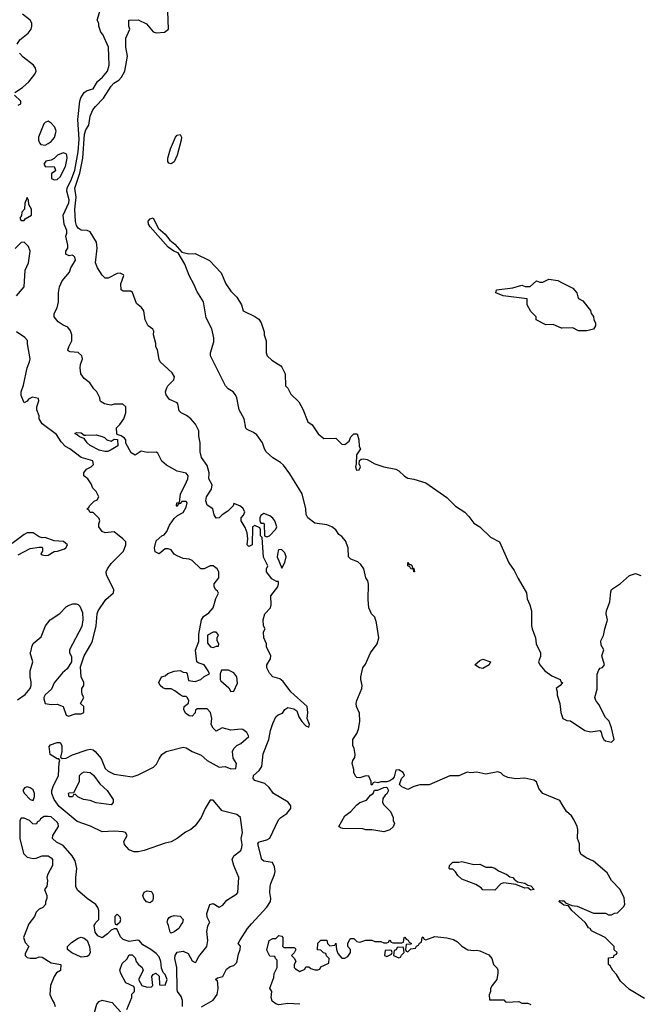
# Model space of a CAD drawing. Header units: inches. Extents: x 2668334 to 2765628, y 828034 to 955234.
# Tile 83 of 218: x 2676380 to 2680508, y 899464 to 906033. Entities that reach past the tile are written whole.
import ezdxf

# ---------------------------------------------------------------- set-up
doc = ezdxf.new("R2010")
doc.units = ezdxf.units.IN
doc.header["$MEASUREMENT"] = 0
for name, color, linetype in [('C6879', 7, 'Continuous'), ('C6889', 7, 'Continuous'), ('C6970', 7, 'Continuous'), ('C6980', 7, 'Continuous')]:
    doc.layers.add(name, color=color, linetype=linetype)

msp = doc.modelspace()

# ---------------------------------------------------------------- linework, layer by layer
at = {"layer": 'C6879', "color": 4}
for points, elevation in [([(2676441.2, 900000), (2676406, 899910), (2676416.9, 899876.9), (2676442, 899850), (2676416.9, 899803.1), (2676416, 899790), (2676430, 899776), (2676450, 899770.8), (2676489, 899771), (2676510, 899781), (2676530, 899778), (2676590, 899741), (2676654, 899730), (2676652, 899690), (2676626.4, 899673.6), (2676610.9, 899649.1), (2676586, 899590), (2676582, 899530), (2676598, 899490), (2676610.7, 899470.7), (2676616, 899450)], 32), ([(2677095.3, 899430), (2677128, 899510), (2677128.4, 899531.6), (2677146, 899550), (2677146, 899570), (2677142, 899582), (2677087.3, 899607.3), (2677055.3, 899670), (2677049.1, 899690.9), (2677064, 899736), (2677094.6, 899765.4), (2677110, 899794), (2677130, 899794), (2677150, 899774), (2677158, 899750), (2677170.9, 899730.9), (2677198, 899710), (2677204.7, 899690), (2677172, 899630), (2677194, 899590), (2677230, 899578), (2677259, 899581), (2677268, 899590), (2677262, 899650), (2677270, 899662), (2677288.9, 899671.1), (2677311.6, 899651.6), (2677314, 899594), (2677350, 899592), (2677364, 899630), (2677350, 899662), (2677336.5, 899676.5), (2677325.6, 899705.6), (2677322, 899750), (2677310, 899781.2), (2677290, 899802.7), (2677254, 899830), (2677200.9, 899860.9), (2677178, 899890), (2677167.1, 899892.9), (2677110, 899882), (2677070, 899895.3), (2677053.2, 899913.2), (2677027.3, 899967.3), (2677010, 899968), (2676990, 899958), (2676966.4, 899933.6), (2676930, 899908), (2676901.2, 899921.2), (2676884.7, 899944.7), (2676878, 899990), (2676883, 900000)], 32), ([(2677017.3, 900000), (2677018, 899998), (2677030, 899994), (2677036, 900000)], 32), ([(2677459.7, 900000), (2677441, 899970), (2677410, 899948), (2677390, 899938), (2677384.7, 899944.7), (2677374, 899990), (2677369, 900000)], 28), ([(2677465.6, 899450), (2677467.3, 899490), (2677456.6, 899516.6), (2677433.2, 899550), (2677430, 899566), (2677429.3, 899709.3), (2677415.3, 899770), (2677418, 899790), (2677430, 899812), (2677470, 899818), (2677503.6, 899803.6), (2677530, 899754), (2677550, 899742), (2677554.6, 899745.4), (2677576.5, 899783.5), (2677629.2, 899850), (2677636, 899890), (2677629, 899950), (2677635.3, 899984.7), (2677643, 900000)], 28), ([(2677592.7, 899447.3), (2677670, 899491), (2677697.2, 899530), (2677705.2, 899570), (2677703.1, 899603.1), (2677699, 899619), (2677686, 899630), (2677700.4, 899639.6), (2677735.3, 899650), (2677760.9, 899699.1), (2677784.1, 899715.9), (2677810, 899724), (2677830, 899742.8), (2677840.7, 899799.3), (2677852, 899830), (2677852.5, 899852.5), (2677838, 899870), (2677848.7, 899890), (2677899.3, 899970), (2677926.9, 900000)], 24), ([(2678250, 899464), (2678170, 899469), (2678110, 899461.2), (2678090, 899466.6), (2678065.8, 899485.8), (2678059, 899510), (2678062, 899550), (2678049.4, 899570.6), (2678076.4, 899643.6), (2678078, 899670), (2678098, 899710), (2678098, 899758), (2678086, 899770), (2678082, 899782), (2678050, 899786), (2678030, 899826), (2678044, 899890), (2678070, 899902), (2678090, 899902), (2678110, 899922), (2678130, 899918), (2678136, 899910), (2678136.9, 899863.1), (2678132.7, 899852.7), (2678142, 899842), (2678210, 899842), (2678218, 899838), (2678222, 899830), (2678211.6, 899808.4), (2678194, 899790), (2678214, 899770), (2678222, 899750), (2678212, 899730), (2678212, 899710), (2678219.6, 899699.6), (2678250, 899682), (2678282, 899698), (2678290, 899714), (2678310, 899714), (2678323.6, 899703.6), (2678350, 899694), (2678370, 899694), (2678382, 899698), (2678390, 899714), (2678442, 899738), (2678446, 899770), (2678427.3, 899787.3), (2678422, 899802), (2678407.3, 899807.3), (2678390, 899826), (2678368, 899828), (2678368.4, 899871.6), (2678390, 899891.3), (2678430, 899892), (2678434, 899870), (2678450, 899854), (2678482, 899858), (2678490, 899872), (2678494, 899830), (2678503.6, 899803.6), (2678530, 899772), (2678550, 899772), (2678570, 899782), (2678588, 899810), (2678588, 899830), (2678569, 899849), (2678568.7, 899870), (2678582, 899898), (2678590, 899902), (2678610, 899902), (2678630, 899882), (2678650, 899878), (2678690, 899891.3), (2678730, 899892), (2678750, 899882), (2678790, 899882), (2678810, 899874), (2678830, 899874), (2678842, 899878), (2678850, 899894), (2678858, 899878), (2678870, 899874), (2678930, 899874), (2678942, 899878), (2678946, 899910), (2678950, 899912), (2678958, 899898), (2678972.7, 899892.7), (2678978, 899878), (2678994, 899870), (2678990, 899866), (2678958, 899862), (2678954, 899830), (2678958, 899818), (2678970, 899814), (2678990, 899834), (2679022, 899838), (2679027.3, 899852.7), (2679042, 899858), (2679048, 899872), (2679062, 899878), (2679066, 899910), (2679070, 899914), (2679078, 899898), (2679090, 899894), (2679150, 899916), (2679230, 899906.8), (2679275.5, 899895.5), (2679300.7, 899880.7), (2679330, 899851.3), (2679370, 899827.3), (2679410, 899822.8), (2679430, 899826), (2679450, 899821), (2679510, 899794.8), (2679531, 899770), (2679541, 899730), (2679565.4, 899705.4), (2679571.1, 899691.1), (2679571.1, 899671.1), (2679564.7, 899630), (2679532, 899590), (2679522, 899570), (2679522, 899550), (2679512.7, 899527.3), (2679514, 899494), (2679610, 899494), (2679621, 899481), (2679630, 899478), (2679710, 899482), (2679731.6, 899471.6), (2679770, 899471.3), (2679790, 899462)], 16), ([(2676879, 899410), (2676894.6, 899465.4), (2676910, 899482), (2676930, 899491.3), (2676996, 899476), (2677070, 899394)], 32)]:
    msp.add_lwpolyline(points, dxfattribs=dict(at, elevation=elevation))
for points, elevation in [([(2676790, 899778), (2676728.4, 899808.4), (2676698, 899830), (2676698, 899850), (2676724.7, 899875.3), (2676770, 899906), (2676790, 899911.3), (2676810, 899906), (2676831.3, 899890), (2676846, 899850), (2676851.3, 899810), (2676842, 899790), (2676830, 899784)], 32), ([(2678850, 899826), (2678818, 899822), (2678814, 899790), (2678830, 899782), (2678862, 899798), (2678866, 899810), (2678862, 899822)], 16), ([(2678910, 899846), (2678898, 899842), (2678892.7, 899827.3), (2678878, 899822), (2678874, 899790), (2678910, 899774), (2678922, 899778), (2678927.3, 899792.7), (2678946, 899810), (2678942, 899842)], 16)]:
    msp.add_lwpolyline(points, close=True, dxfattribs=dict(at, elevation=elevation))
at = {"layer": 'C6889', "color": 4, "elevation": 16}
msp.add_lwpolyline([(2680550, 899502), (2680450, 899562), (2680390, 899618), (2680363.1, 899663.1), (2680338, 899690), (2680320.4, 899720.4), (2680308.7, 899730), (2680310, 899774), (2680342, 899778), (2680347.3, 899792.7), (2680362, 899798), (2680366, 899810), (2680347.3, 899827.3), (2680346, 899850), (2680286, 899910), (2680195.3, 899955.3), (2680186, 899970), (2680174.6, 899974.6), (2680159.2, 900000)], dxfattribs=at)
at = {"layer": 'C6970', "color": 4}
for points, elevation in [([(2677643, 900000), (2677648, 900010), (2677630, 900046), (2677629.1, 900069.1), (2677649.2, 900130.8), (2677670, 900136), (2677710, 900112), (2677734.6, 900125.4), (2677762, 900158), (2677830, 900202), (2677835.3, 900210), (2677842, 900310), (2677808.7, 900390), (2677798, 900430), (2677810, 900454), (2677855.3, 900490), (2677862, 900510), (2677864, 900530), (2677857.2, 900570), (2677866, 900610), (2677854, 900710), (2677829.3, 900729.3), (2677730, 900755.3), (2677670, 900826), (2677650, 900826), (2677618, 900770), (2677591, 900710), (2677550, 900655.3), (2677522, 900630), (2677486.4, 900613.6), (2677431.3, 900570), (2677390, 900549), (2677350, 900539), (2677210, 900489.3), (2677170, 900481.2), (2677142, 900482), (2677110, 900495.3), (2677079, 900530), (2677075.3, 900550), (2677098, 900590), (2677086, 900610), (2677070, 900615.3), (2677010, 900619), (2676930, 900615.3), (2676852, 900652), (2676764.1, 900684.1), (2676644.4, 900784.4), (2676609.6, 900830), (2676594, 900870), (2676594, 900890), (2676602.3, 900917.7), (2676639.5, 900990), (2676642.7, 901077.3), (2676648, 901090), (2676642, 901102), (2676630, 901102), (2676584, 901130), (2676576.4, 901183.6), (2676584.7, 901195.3), (2676630, 901211.3), (2676651, 901211), (2676662, 901190), (2676661, 901150), (2676652.7, 901112.7), (2676663.6, 901103.6), (2676690, 901106.8), (2676731.9, 901128.1), (2676830, 901162.8), (2676850, 901166), (2676870, 901161), (2676884.7, 901150), (2676923.5, 901103.5), (2676950, 901038), (2676970, 901018.8), (2677010, 900998.8), (2677130, 900982.8), (2677170, 900994), (2677274, 901046), (2677294, 901066), (2677310, 901102), (2677328.7, 901130), (2677358, 901150), (2677470, 901178.8), (2677490, 901176), (2677530, 901150.8), (2677590, 901126.8), (2677630, 901090.7), (2677710, 901046), (2677751.3, 901051.3), (2677790, 901034), (2677822, 901038), (2677826, 901070), (2677805.2, 901105.2), (2677799, 901150), (2677809, 901170), (2677828.7, 901190), (2677855.5, 901204.5), (2677908, 901250), (2677896.5, 901276.5), (2677870, 901298), (2677860.4, 901300.4), (2677790, 901293.2), (2677730, 901308.7), (2677690, 901286), (2677670, 901306), (2677658, 901330), (2677662, 901370), (2677654, 901410), (2677630, 901435.3), (2677563.6, 901436.4), (2677552.7, 901427.3), (2677551.6, 901408.4), (2677530, 901386), (2677510, 901388), (2677486.3, 901406.3), (2677475.3, 901430), (2677478, 901450), (2677507.3, 901472.7), (2677508, 901490), (2677498, 901510), (2677490, 901518), (2677470, 901518), (2677450, 901528), (2677415.5, 901555.5), (2677390, 901568.7), (2677350, 901568.7), (2677334.6, 901574.6), (2677318, 901590), (2677308, 901610), (2677326, 901650), (2677350, 901656), (2677369.5, 901670.5), (2677410, 901687.3), (2677450, 901690.6), (2677470, 901681), (2677490, 901678), (2677498, 901670), (2677505.4, 901625.4), (2677550, 901618), (2677588.9, 901631.1), (2677610, 901652), (2677646, 901670), (2677638, 901690), (2677610, 901728), (2677570, 901742), (2677562, 901750), (2677553.6, 901826.4), (2677574.6, 901885.4), (2677574.6, 901934.6), (2677592.7, 902030), (2677607.5, 902052.5), (2677643.2, 902076.8), (2677671.8, 902108.2), (2677689.3, 902170.7), (2677707.3, 902207.3), (2677700.4, 902220.4), (2677688, 902230), (2677678, 902250), (2677678, 902270), (2677708.7, 902310), (2677708.7, 902350), (2677698, 902370), (2677670, 902389), (2677650, 902389), (2677610, 902368.7), (2677589, 902369), (2677530, 902424), (2677510, 902433.2), (2677470, 902439), (2677430, 902455.3), (2677410, 902468), (2677390, 902495.3), (2677370, 902504), (2677350, 902502), (2677310, 902468.7), (2677284, 902484), (2677279, 902510), (2677290, 902556), (2677329, 902590), (2677343.2, 902596.8), (2677360.9, 902619.1), (2677380.1, 902659.9), (2677410, 902704.7), (2677434, 902726), (2677470, 902744.7), (2677490, 902782), (2677498, 902810), (2677490, 902818), (2677462, 902818), (2677450, 902806), (2677438, 902802), (2677430, 902786), (2677426, 902790), (2677428.7, 902810), (2677447.3, 902812.7), (2677454, 902870), (2677485.2, 902930), (2677501.2, 902970), (2677504, 902990), (2677490, 903008.7), (2677430, 903022), (2677360.2, 903060.2), (2677328.9, 903088.9), (2677302, 903142), (2677290, 903148.7), (2677230, 903145.2), (2677190, 903154), (2677150, 903128), (2677123.1, 903143.1), (2677088.4, 903208.4), (2677088, 903230), (2677080.4, 903240.4), (2677056.4, 903256.4), (2677030, 903266), (2677027.3, 903272.7), (2677026, 903310), (2677048.4, 903331.6), (2677075.3, 903370), (2677088.7, 903410), (2677088, 903450), (2677068.4, 903468.4), (2677010, 903468.7), (2676990, 903462), (2676976.9, 903463.1), (2676946, 903470), (2676923.1, 903483.1), (2676918, 903490), (2676915.3, 903510), (2676895.3, 903550), (2676875.3, 903570), (2676848.7, 903610), (2676810, 903639), (2676787, 903670), (2676783.7, 903710), (2676786.6, 903733.4), (2676799, 903770), (2676795.3, 903790), (2676770, 903813.2), (2676716.4, 903816.4), (2676704, 903824), (2676702, 903830), (2676708.7, 903850), (2676728.9, 903891.1), (2676729, 903930), (2676718, 903958), (2676702, 903982), (2676670, 903995.3), (2676636.5, 904016.5), (2676609.2, 904050), (2676610, 904074), (2676629.1, 904110.9), (2676639, 904150), (2676639, 904210), (2676646, 904250), (2676662.7, 904290), (2676711.4, 904348.6), (2676722, 904378), (2676752.7, 904430), (2676748, 904450), (2676738, 904458), (2676730, 904462), (2676710, 904458), (2676688.9, 904468.9), (2676689, 904490), (2676702, 904510), (2676702, 904530), (2676689, 904590), (2676695.3, 904610), (2676694, 904626), (2676677.2, 904670), (2676669.2, 904730), (2676707.6, 904812.4), (2676709.6, 904830.4), (2676695.1, 904890), (2676697.2, 904910), (2676726.2, 904970), (2676747.2, 905030), (2676770, 905151.3), (2676776.5, 905236.5), (2676767.2, 905367.2), (2676782, 905490), (2676787.9, 905512.1), (2676810, 905546.8), (2676830, 905560.7), (2676870, 905571), (2676899.6, 905620.4), (2676932.7, 905650), (2676965.2, 905690), (2676977.2, 905730), (2676972.7, 905850), (2676934.2, 905934.2), (2676921.2, 905950), (2676908, 905990), (2676908, 906010), (2676898, 906030), (2676927.3, 906132.7)], 28), ([(2676363.6, 905870), (2676381.8, 905898.2), (2676435.9, 905944.1), (2676455.6, 905970), (2676461.6, 905990), (2676460.7, 906010), (2676449.7, 906029.7), (2676399.3, 906070)], 32), ([(2677926.9, 900000), (2678030, 900112.4), (2678054.7, 900150), (2678056.9, 900170), (2678049.6, 900210), (2678051.5, 900250), (2678055.6, 900270), (2678081.2, 900330), (2678084, 900350), (2678080.4, 900380.4), (2678066, 900410), (2678010, 900419), (2677995.3, 900430), (2677970, 900534), (2677975.3, 900544.7), (2677986, 900550), (2678030, 900562), (2678048.4, 900571.6), (2678106.3, 900693.7), (2678122, 900710), (2678163.7, 900736.3), (2678189, 900770), (2678188.9, 900788.9), (2678172.5, 900812.5), (2678074, 900870), (2678045.2, 900910), (2678016.3, 900936.3), (2677950, 900956.2), (2677938.7, 900970), (2677941.3, 900990), (2677977.1, 901022.9), (2677996.4, 901050), (2678005.4, 901134.6), (2678041.6, 901230), (2678054, 901290), (2678070, 901338), (2678090, 901382), (2678104.7, 901395.3), (2678134.6, 901405.4), (2678149.3, 901430.7), (2678170, 901444.7), (2678210, 901436), (2678230, 901422), (2678242.8, 901382.8), (2678262, 901350), (2678290, 901322), (2678310, 901314), (2678314, 901330), (2678299, 901370), (2678302.7, 901410), (2678299, 901450), (2678189.6, 901549.6), (2678138.4, 901618.4), (2678115.1, 901635.1), (2678068.7, 901650), (2678046, 901674), (2678028.7, 901710), (2678028.7, 901730), (2678054, 901770), (2678055.3, 901790), (2678028, 901850), (2678028, 901870), (2678009.1, 901909.1), (2678008, 901950), (2678018, 901970), (2678008, 901990), (2678004, 902030), (2678015.3, 902070), (2678053.2, 902110), (2678059, 902130), (2678055.3, 902190), (2678102, 902250), (2678108, 902270), (2678106, 902286), (2678094, 902286), (2678063.1, 902303.1), (2678028, 902350), (2678026, 902370), (2678035.3, 902390), (2678006.6, 902446.6), (2677998, 902578), (2677986, 902590), (2677986, 902630), (2677982, 902642), (2677950, 902658), (2677934, 902650), (2677931.3, 902530), (2677910, 902518), (2677898, 902530), (2677902, 902570), (2677898, 902610), (2677884.7, 902644.7), (2677859, 902690), (2677859, 902710), (2677872.7, 902727.3), (2677882, 902750), (2677870, 902775.3), (2677850, 902789), (2677810, 902806), (2677804.7, 902790), (2677770, 902755.3), (2677732, 902730), (2677711.3, 902708.7), (2677690, 902708), (2677678, 902730), (2677668.9, 902768.9), (2677630, 902795.3), (2677622.5, 902822.5), (2677626.6, 902850), (2677658.9, 902901.1), (2677665.2, 902930), (2677642, 902970), (2677644, 903010), (2677630, 903058), (2677592.9, 903112.9), (2677585.2, 903150), (2677584, 903210), (2677574.6, 903254.6), (2677575.3, 903290), (2677553.6, 903333.6), (2677522, 903370), (2677492.5, 903392.5), (2677458, 903410), (2677444.7, 903424.7), (2677435.3, 903470), (2677430, 903478), (2677380.2, 903500.2), (2677357.2, 903530), (2677353.2, 903550), (2677362.5, 903577.5), (2677369.5, 903590.5), (2677408.7, 903630), (2677414, 903650), (2677396.5, 903676.5), (2677318, 903750), (2677310, 903766), (2677299, 903830), (2677288, 903850), (2677288, 903872), (2677274, 903930), (2677275.3, 903955.3), (2677268.7, 903968.7), (2677238, 903990), (2677218, 904030), (2677208.7, 904090), (2677192.9, 904112.9), (2677160.2, 904140.2), (2677133.6, 904213.6), (2677122, 904222), (2677070, 904222), (2677058, 904230), (2677054, 904270), (2677074, 904326), (2677072.1, 904332.1), (2677050, 904342), (2677030, 904339), (2676970, 904308), (2676950, 904308), (2676930, 904328), (2676898.6, 904378.6), (2676885.2, 904410), (2676896.2, 904510), (2676891.6, 904550), (2676850, 904617), (2676830, 904627.6), (2676790, 904629.7), (2676770, 904642), (2676759.6, 904659.6), (2676752.7, 904687.3), (2676748.7, 904770), (2676757.7, 904850), (2676747.2, 904910), (2676781.2, 905010), (2676801.1, 905110), (2676812.5, 905270), (2676822.2, 905297.8), (2676840.5, 905330), (2676849.7, 905390.3), (2676868.1, 905431.9), (2676884.9, 905455.1), (2676939.3, 905510), (2676990, 905590.7), (2677009.3, 905610), (2677041.2, 905630), (2677059.3, 905650), (2677082, 905690), (2677099.5, 905790), (2677088.7, 905850), (2677089, 905910), (2677114, 905970), (2677108.9, 905991.1), (2677108, 906030), (2677171.6, 906031.6), (2677225.4, 906005.4), (2677270, 905952), (2677290, 905944.7), (2677346, 905950), (2677374, 905970), (2677368, 906090)], 24), ([(2676348, 905548), (2676398.6, 905581.4), (2676440.2, 905619.8), (2676481.2, 905670), (2676489.2, 905690), (2676485.2, 905710), (2676473.2, 905730), (2676402.5, 905782.5), (2676379.6, 905810)], 32), ([(2676370, 905462), (2676387.3, 905472.7), (2676388, 905490), (2676346, 905530)], 32), ([(2680000, 900797), (2679983.7, 900823.7), (2679871.4, 900871.4), (2679843.6, 900903.6), (2679829.2, 900949.2), (2679810, 900959), (2679750, 900973.2), (2679690, 900968.7), (2679637.5, 900977.5), (2679608, 900990), (2679590, 901008), (2679570, 901014), (2679490, 900999), (2679430, 901013.2), (2679390, 901009), (2679366.4, 901013.6), (2679310, 900989), (2679250, 900988.7), (2679111.6, 900928.4), (2679050, 900928), (2679010, 900918), (2678970, 900898), (2678930, 900914), (2678914, 900930), (2678928.7, 900970), (2678948.7, 900990), (2678938, 901010), (2678910, 901028), (2678890, 901026), (2678878, 900982), (2678870.8, 900969.2), (2678850, 900954), (2678830, 900948), (2678790, 900949), (2678770, 900942), (2678750, 900946), (2678738, 900942), (2678730, 900926), (2678726, 900930), (2678726, 900950), (2678710, 900986), (2678690, 900988), (2678650, 900975.3), (2678630, 900978), (2678623.1, 900983.1), (2678609, 901009), (2678609, 901030), (2678599, 901070), (2678604, 901090), (2678616, 901110), (2678618, 901130), (2678612.7, 901170), (2678603.7, 901190), (2678602, 901230), (2678629.6, 901270.4), (2678640.2, 901299.8), (2678649.5, 901350.5), (2678647.2, 901407.2), (2678626.6, 901450), (2678625.2, 901470), (2678630, 901492), (2678662.7, 901570), (2678666, 901590), (2678656, 901630), (2678656, 901650), (2678669.3, 901710), (2678686.6, 901733.4), (2678721.2, 901810), (2678766, 901870), (2678777.2, 901910), (2678762, 902010), (2678750, 902046), (2678728.7, 902070), (2678709.3, 902110), (2678705.6, 902165.6), (2678707.8, 902267.8), (2678702.7, 902290), (2678689.4, 902310), (2678676.2, 902370), (2678657.2, 902397.3), (2678636.4, 902416.4), (2678590, 902433.2), (2678573.2, 902450), (2678571.8, 902510), (2678555.2, 902555.2), (2678530, 902586), (2678510, 902599), (2678489, 902630), (2678462, 902650), (2678430, 902662.7), (2678350, 902674), (2678302, 902710), (2678292.5, 902732.5), (2678289.5, 902770.5), (2678265.6, 902870), (2678183.3, 903003.3), (2678140.2, 903060.2), (2678119.3, 903079.3), (2678068.7, 903110), (2678024, 903150), (2678012.7, 903170), (2678000.9, 903210), (2677962.7, 903262.7), (2677940.1, 903280.1), (2677898.9, 903298.9), (2677890, 903309), (2677878.3, 903370), (2677844.7, 903430), (2677828.4, 903510), (2677820.4, 903530), (2677803.6, 903550), (2677771, 903571), (2677754, 903590), (2677653.2, 903790), (2677652.7, 903810), (2677675.9, 903884.1), (2677676.2, 903910), (2677662, 903970), (2677624.4, 904044.4), (2677606, 904150), (2677561.6, 904221.6), (2677545.3, 904265.3), (2677510, 904326.6), (2677482.9, 904402.9), (2677438, 904478), (2677409.3, 904490), (2677370, 904515.1), (2677250, 904652.3), (2677238.7, 904670), (2677238, 904690), (2677250, 904704), (2677270.4, 904710.4), (2677303.4, 904643.4), (2677350, 904603), (2677381.7, 904561.7), (2677414.6, 904534.6), (2677463, 904483), (2677509.1, 904470.9), (2677550, 904474), (2677647.3, 904427.3), (2677725.4, 904345.4), (2677756, 904270), (2677790, 904222), (2677830, 904182), (2677860.7, 904130), (2677871.6, 904091.6), (2677950, 904054), (2677975.3, 904035.3), (2677991.3, 904010), (2678011, 903950), (2678011.3, 903930), (2678024.7, 903890), (2678024.7, 903810), (2678032, 903790), (2678062, 903762), (2678123.6, 903723.6), (2678130, 903714), (2678151.3, 903670), (2678154, 903590), (2678170, 903574), (2678190, 903534), (2678243.6, 903483.6), (2678270, 903434), (2678302, 903350), (2678331.1, 903331.1), (2678370.9, 903270.9), (2678410, 903238), (2678490, 903242), (2678530, 903202), (2678550, 903198), (2678578, 903222), (2678589.6, 903250.4), (2678610, 903271.3), (2678631.1, 903271.1), (2678642.8, 903230), (2678645.4, 903185.4), (2678654, 903170), (2678626.8, 903130), (2678626, 903070), (2678621, 903050), (2678626.8, 903026.8), (2678646, 903030), (2678655.3, 903050), (2678646, 903070), (2678647.3, 903092.7), (2678658, 903102), (2678676.4, 903103.6), (2678698, 903098), (2678750, 903071), (2678810, 903050.7), (2678890, 903034), (2678910, 903022.8), (2678947.7, 902987.7), (2678970, 902974), (2679010, 902967.3), (2679090, 902942.4), (2679230, 902846), (2679288.1, 902788.1), (2679350, 902746.8), (2679378, 902718), (2679410, 902674.8), (2679450, 902650.6), (2679521.3, 902581.3), (2679582.8, 902550), (2679644, 902410), (2679678.8, 902358.8), (2679705.2, 902305.2), (2679762.8, 902210), (2679766.8, 902170), (2679784, 902130), (2679794.8, 902090), (2679794.8, 901990), (2679798.8, 901970), (2679821, 901910), (2679826, 901870), (2679854.8, 901810), (2679854.8, 901785.2), (2679842, 901750), (2679851.3, 901730), (2679884, 901690), (2679930, 901656.3), (2679986, 901630), (2679994, 901614), (2680000, 901611)], 16), ([(2676359, 904190), (2676409, 904250), (2676417.2, 904362.8), (2676438, 904410), (2676448.9, 904488.9), (2676439, 904519), (2676410, 904548), (2676390, 904546), (2676350, 904506)], 32), ([(2680000, 903974.8), (2679994.6, 903974.6), (2679940.4, 904000.4), (2679890, 903998), (2679826, 904030), (2679826, 904050), (2679790, 904086), (2679766, 904130), (2679766, 904170), (2679606, 904190), (2679558, 904210), (2679562, 904230), (2679670, 904244.9), (2679730, 904262), (2679752.7, 904252.7), (2679787.3, 904252.7), (2679828, 904292), (2679850, 904282), (2679870, 904282), (2679910, 904302), (2679970, 904294), (2680000, 904278.4)], 16), ([(2676365.2, 901494.8), (2676416, 901530), (2676449.4, 901570), (2676456, 901590), (2676456, 901616), (2676449.2, 901650), (2676449.2, 901690), (2676468.7, 901750), (2676449.3, 901809.3), (2676457.2, 901822.8), (2676461.2, 901850), (2676470, 901871.3), (2676524, 901916), (2676552.7, 901990), (2676583.7, 902030), (2676648.3, 902071.7), (2676690, 902114.9), (2676710, 902128), (2676735.2, 902135.2), (2676755.9, 902135.9), (2676770, 902131), (2676780.7, 902120.7), (2676799.1, 902079.1), (2676802, 902030), (2676794.4, 901985.6), (2676711.3, 901830), (2676712, 901810), (2676725.4, 901785.4), (2676724.7, 901750), (2676697.5, 901702.5), (2676665.5, 901674.5), (2676610.6, 901609.4), (2676593, 901567), (2676550, 901528.7), (2676540.7, 901510), (2676541.4, 901501.4), (2676551, 901471), (2676590, 901464), (2676630, 901466), (2676670, 901452), (2676690, 901394), (2676705.4, 901385.4), (2676750, 901401), (2676790, 901401), (2676808, 901410), (2676808, 901450), (2676786, 901470), (2676808, 901510), (2676798, 901530), (2676795.3, 901550), (2676795.3, 901570), (2676808, 901590), (2676808, 901610), (2676789.3, 901649.3), (2676784.7, 901715.3), (2676809.2, 901790), (2676855.3, 901864.7), (2676865.2, 901890), (2676889.4, 901990), (2676897.2, 902070), (2676904, 902090), (2676954.9, 902165.1), (2677005.2, 902210), (2677009.2, 902230), (2676958.4, 902330), (2676957.6, 902350), (2676965.6, 902370), (2676990, 902405.5), (2677072.5, 902487.5), (2677089, 902530), (2677088.9, 902548.9), (2677068.7, 902570), (2677010, 902615.3), (2676951.1, 902608.9), (2676930, 902619), (2676908, 902650), (2676908, 902670), (2676915.3, 902690), (2676910, 902706), (2676870, 902746), (2676850, 902746), (2676842, 902762), (2676828, 902770), (2676842, 902778), (2676846, 902790), (2676878, 902822), (2676898, 902830), (2676908, 902850), (2676890, 902886), (2676867.3, 902907.3), (2676856.4, 902936.4), (2676835.3, 902970), (2676808, 902990), (2676808.7, 903010), (2676825.6, 903034.4), (2676858, 903050), (2676873.6, 903066.4), (2676868, 903090), (2676790, 903113.2), (2676715.3, 903170), (2676686, 903186), (2676656, 903216), (2676624.7, 903264.7), (2676530, 903338), (2676509.4, 903369.4), (2676509, 903390), (2676495.3, 903430), (2676495.3, 903450), (2676508, 903490), (2676506, 903506), (2676465.4, 903514.6), (2676438, 903502), (2676430.8, 903489.2), (2676410, 903478), (2676390, 903526), (2676389, 903550), (2676405.6, 903594.4), (2676429.5, 903710.5), (2676446, 903750), (2676449.3, 903770.7), (2676432.7, 903870), (2676432.9, 903892.9), (2676413.6, 903913.6), (2676358, 903950)], 32), ([(2676370, 902462), (2676450, 902504.7), (2676510, 902514), (2676530, 902514), (2676532, 902510), (2676531.6, 902488.4), (2676522, 902470), (2676530, 902462), (2676550, 902458), (2676570, 902461), (2676610, 902486), (2676633.2, 902486.8), (2676678, 902502), (2676688, 902510), (2676698, 902530), (2676672.7, 902552.7), (2676610, 902557.2), (2676550, 902579), (2676530, 902575.3), (2676510, 902582), (2676470, 902609), (2676430.9, 902609.1), (2676410, 902599), (2676330, 902539)], 36), ([(2680000, 901607.4), (2679986.8, 901590), (2679960.7, 901570), (2679966.8, 901550), (2679966.4, 901526.4), (2679984.7, 901470), (2679991.3, 901410), (2680000, 901384)], 16), ([(2676883, 900000), (2676888, 900010), (2676908, 900030), (2676908.7, 900090), (2676902, 900110), (2676889.1, 900129.1), (2676830, 900169), (2676765.4, 900225.4), (2676755.1, 900250), (2676754.5, 900310), (2676760.7, 900370), (2676750, 900422), (2676730, 900454), (2676670, 900524), (2676624.7, 900544.7), (2676598, 900570), (2676602, 900590), (2676639.3, 900650), (2676637.2, 900670), (2676630, 900679), (2676590, 900714), (2676570, 900718), (2676543.6, 900716.4), (2676518, 900702), (2676512.7, 900687.3), (2676498, 900682), (2676490, 900666), (2676467.3, 900667.3), (2676446, 900690), (2676410, 900706), (2676390, 900706), (2676382, 900690), (2676382, 900570), (2676404.7, 900470), (2676430, 900446), (2676470, 900436), (2676490, 900438), (2676530, 900454), (2676570, 900454), (2676590, 900442), (2676598, 900430), (2676598, 900390), (2676567.1, 900332.9), (2676561, 900310), (2676566, 900290), (2676562, 900250), (2676544.7, 900230), (2676562, 900190), (2676562, 900170), (2676552.7, 900147.3), (2676552, 900130), (2676534, 900110), (2676510, 900098), (2676490, 900078), (2676478, 900050), (2676442, 900002), (2676441.2, 900000)], 32), ([(2680000, 900133.5), (2679978, 900150), (2679984, 900156), (2680000, 900154.8)], 16), ([(2677036, 900000), (2677050, 900014), (2677055.3, 900030), (2677050, 900046), (2677030, 900066), (2677014, 900050), (2677014, 900010), (2677017.3, 900000)], 32), ([(2677369, 900000), (2677364, 900010), (2677368, 900030), (2677376.4, 900043.6), (2677389.1, 900050.9), (2677410, 900056), (2677450, 900051.3), (2677470.7, 900030.7), (2677466, 900010), (2677459.7, 900000)], 28)]:
    msp.add_lwpolyline(points, dxfattribs=dict(at, elevation=elevation))
for points, elevation in [([(2676570, 905355.3), (2676550, 905348), (2676542, 905338), (2676506, 905250), (2676504.7, 905230), (2676511.1, 905211.1), (2676521, 905201), (2676550, 905196), (2676570, 905206.8), (2676590, 905221), (2676612.5, 905247.5), (2676624, 905290), (2676615.5, 905315.5), (2676590, 905342)], 32), ([(2677390, 905072), (2677375.5, 905075.5), (2677367.8, 905087.8), (2677368.2, 905110), (2677387.4, 905172.6), (2677419.7, 905250), (2677430, 905262.4), (2677450, 905267.7), (2677459.5, 905250), (2677458.3, 905230), (2677430, 905129.2), (2677410, 905085.6)], 16), ([(2676670, 905145.2), (2676631.3, 905130), (2676610, 905108), (2676590, 905095.3), (2676554, 905090), (2676542, 905070), (2676552.7, 905052.7), (2676610, 905054), (2676618, 905030), (2676610, 905018), (2676592.7, 905007.3), (2676592.7, 904972.7), (2676610, 904964.7), (2676630, 904966), (2676650, 904984.7), (2676686.3, 905053.7), (2676697, 905110), (2676695.1, 905130), (2676690, 905139)], 32), ([(2676430, 904846), (2676414, 904810), (2676411.6, 904768.4), (2676394, 904750), (2676392, 904728), (2676382, 904710), (2676390, 904694), (2676410, 904694), (2676416.4, 904703.6), (2676458, 904730), (2676458, 904770), (2676440.4, 904800.4), (2676438, 904830)], 32), ([(2676821, 903261), (2676890, 903262.8), (2676931.3, 903251.3), (2676945.4, 903245.4), (2676962, 903230), (2676990, 903222), (2677010, 903234), (2677032.7, 903232.7), (2677034, 903190), (2676990, 903164), (2676967.5, 903152.5), (2676947.9, 903152.1), (2676910, 903161.3), (2676850, 903192.7), (2676829.3, 903210), (2676810, 903238), (2676778, 903250), (2676764, 903264), (2676749.5, 903269.5), (2676750, 903274), (2676762, 903278), (2676790, 903276), (2676810, 903262)], 28), ([(2678010, 902738), (2677990, 902726), (2677982, 902710), (2677982, 902690), (2677990, 902674), (2678010, 902674), (2678012, 902670), (2678014, 902590), (2678030, 902582), (2678046, 902590), (2678090, 902634), (2678095.3, 902650), (2678082, 902690), (2678070, 902708), (2678050, 902722)], 24), ([(2678110, 902498), (2678104.7, 902490), (2678098, 902450), (2678130, 902374), (2678150, 902412), (2678157.2, 902450), (2678150, 902475.3), (2678130, 902495.3)], 24), ([(2678978, 902398), (2678990, 902398), (2678998, 902390), (2678998, 902378), (2679010, 902372), (2679014, 902350), (2679010, 902348.7), (2679007.3, 902367.3), (2678990, 902368.7), (2678983.1, 902383.1), (2678969.2, 902390), (2678969, 902411)], 12), ([(2677690, 901946), (2677670, 901946), (2677632.7, 901927.3), (2677632.7, 901872.7), (2677654, 901850), (2677670, 901844.7), (2677694, 901854), (2677706, 901854), (2677708, 901870), (2677698, 901890), (2677698, 901910), (2677706, 901930)], 28), ([(2679470, 901705.2), (2679448, 901710), (2679418, 901730), (2679450, 901758.8), (2679470, 901766.8), (2679522, 901750), (2679512, 901730)], 12), ([(2677726.4, 901693.6), (2677718, 901670), (2677718, 901630), (2677722, 901622), (2677774.8, 901574.8), (2677790, 901552), (2677810, 901554), (2677833.6, 901606.4), (2677828.7, 901650), (2677810, 901675.3), (2677772.5, 901692.5)], 28), ([(2676990, 900795.3), (2676890, 900809.3), (2676850, 900824), (2676806, 900830), (2676768.4, 900848.4), (2676750, 900866), (2676738, 900862), (2676731.6, 900848.4), (2676710, 900848.7), (2676706, 900870), (2676710, 900874), (2676742, 900878), (2676778, 900950), (2676778, 900990), (2676793.6, 901006.4), (2676810, 901014.8), (2676850, 901010.6), (2676873.3, 900993.3), (2676914.4, 900934.4), (2676962.8, 900890), (2677004.7, 900830), (2677004.7, 900810)], 24), ([(2676430, 900914), (2676411.6, 900908.4), (2676402, 900890), (2676411.3, 900870), (2676450, 900831.3), (2676470, 900824.7), (2676478, 900850), (2676478, 900870), (2676470, 900894), (2676450, 900909)], 32), ([(2678810, 900615.3), (2678728.9, 900628.9), (2678689.1, 900629.1), (2678670, 900635.3), (2678536.4, 900636.4), (2678520.4, 900640.4), (2678509, 900650), (2678550, 900721), (2678590, 900751), (2678627, 900793), (2678649.3, 900810.7), (2678694, 900826), (2678721.2, 900858.8), (2678738, 900870), (2678747.3, 900892.7), (2678770, 900892), (2678809, 900911), (2678830, 900912), (2678842, 900890), (2678831, 900869), (2678819.6, 900860.4), (2678803.6, 900836.4), (2678802, 900810), (2678810, 900794), (2678854, 900750), (2678872, 900710), (2678872, 900690), (2678882, 900670), (2678871.1, 900648.9), (2678850, 900628.7)], 16), ([(2679410, 900396), (2679450, 900398.8), (2679490, 900378), (2679530, 900378), (2679550, 900373), (2679575.2, 900355.2), (2679630, 900330.5), (2679650, 900313.4), (2679670.3, 900310.3), (2679678.5, 900298.5), (2679702, 900282), (2679750, 900272.7), (2679770, 900258), (2679790, 900254.8), (2679814, 900230), (2679810, 900229), (2679790, 900226), (2679770, 900242), (2679750, 900239), (2679690, 900264), (2679610, 900275.3), (2679591.6, 900268.4), (2679550, 900226), (2679470, 900228), (2679460.4, 900240.4), (2679423.1, 900263.1), (2679330, 900298), (2679303.1, 900323.1), (2679288.4, 900348.4), (2679270, 900366), (2679250, 900366), (2679246, 900370), (2679248, 900390), (2679270, 900412), (2679310, 900411.3), (2679330, 900416)], 16), ([(2677250, 900142), (2677226.8, 900146.8), (2677209, 900170), (2677201.2, 900190), (2677210, 900211.3), (2677230, 900221), (2677257.3, 900217.3), (2677264.7, 900210), (2677271.1, 900191.1), (2677271.3, 900170), (2677265.4, 900154.6)], 28)]:
    msp.add_lwpolyline(points, close=True, dxfattribs=dict(at, elevation=elevation))
at = {"layer": 'C6980', "color": 4, "elevation": 16}
for points in [[(2680000, 904278.4), (2680070, 904242), (2680098, 904210), (2680103.6, 904183.6), (2680110, 904174), (2680136.9, 904156.9), (2680190, 904094), (2680192.7, 904072.7), (2680210, 904054), (2680212, 904030), (2680222, 904010), (2680222, 903990), (2680210, 903968.7), (2680163.6, 903956.4), (2680110, 903958), (2680070, 903978), (2680000, 903974.8)], [(2680000, 901384), (2680004.7, 901370), (2680030, 901358), (2680054.4, 901354.4), (2680150.9, 901290.9), (2680190, 901282.8), (2680250.8, 901290.8), (2680259.8, 901279.8), (2680266.8, 901250), (2680278, 901230), (2680290, 901221), (2680330, 901212), (2680348, 901230), (2680330, 901308), (2680312.9, 901352.9), (2680290, 901378), (2680244.4, 901464.4), (2680223.7, 901490), (2680217, 901510), (2680232.9, 901567.1), (2680233.6, 901666.4), (2680244.7, 901695.3), (2680254, 901706), (2680270, 901712), (2680282, 901730), (2680264, 901790), (2680278, 901830), (2680260.4, 901860.4), (2680258, 901890), (2680276.4, 901923.6), (2680284, 901970), (2680300.4, 902019.6), (2680302, 902030), (2680293.2, 902070), (2680295.1, 902090), (2680317.2, 902150), (2680324.1, 902215.9), (2680330, 902231), (2680390, 902271), (2680450, 902326), (2680490, 902338.8), (2680525.4, 902325.4)], [(2680000, 901611), (2680002, 901610), (2680000, 901607.4)], [(2680000, 900154.8), (2680010, 900154), (2680022, 900142), (2680063.6, 900123.6), (2680099.8, 900119.8), (2680210, 900071.3), (2680290, 900071.3), (2680310, 900062), (2680330, 900062), (2680348.4, 900071.6), (2680370, 900074), (2680410, 900114), (2680418, 900130), (2680414.6, 900174.6), (2680388, 900230), (2680329.1, 900289.1), (2680300.4, 900340.4), (2680210, 900418), (2680160.2, 900440.2), (2680124.7, 900464.7), (2680115.3, 900490), (2680114.6, 900534.6), (2680102, 900570), (2680105.2, 900630), (2680099, 900650), (2680078, 900698), (2680062, 900722), (2680028.7, 900750), (2680000, 900797)], [(2680159.2, 900000), (2680153.2, 900010), (2680065.2, 900090), (2680042, 900122), (2680010, 900126), (2680000, 900133.5)]]:
    msp.add_lwpolyline(points, dxfattribs=at)

doc.saveas('drawing.dxf')
